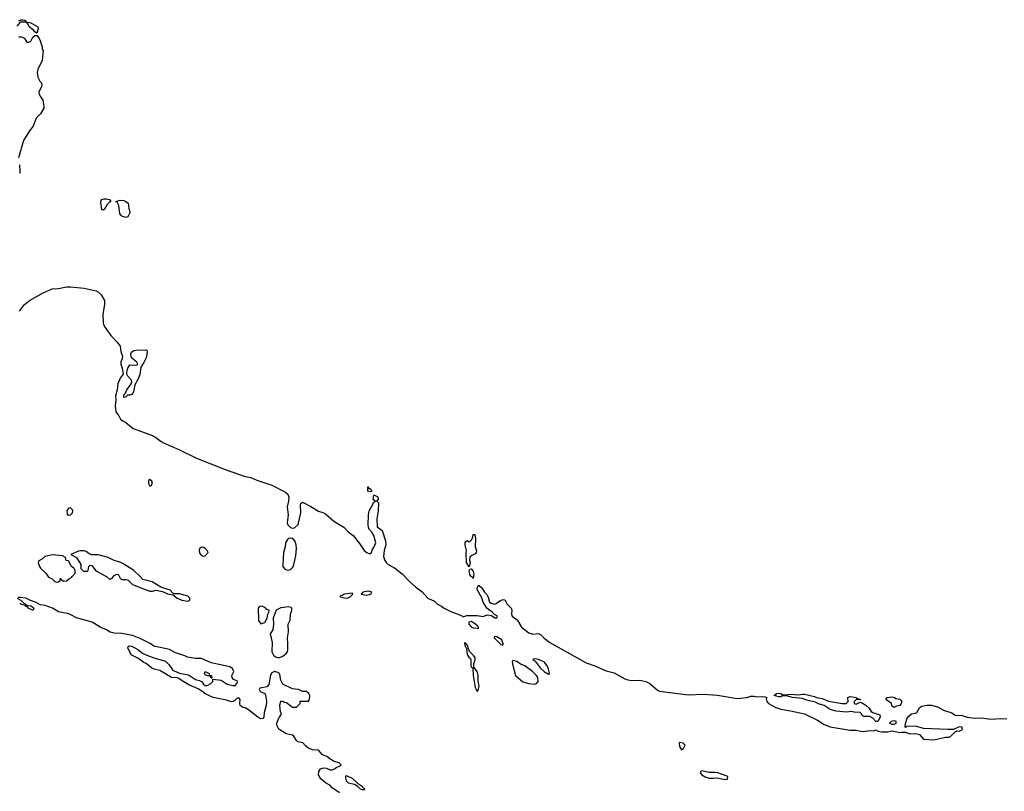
# Model space of a CAD drawing. Header units: inches. Extents: x 2348423 to 2474978, y 460702 to 613625.
# Tile 31 of 113: x 2365599 to 2375525, y 536904 to 544682. Entities that reach past the tile are written whole.
import ezdxf

# ---------------------------------------------------------------- set-up
doc = ezdxf.new("R2010")
doc.units = ezdxf.units.IN
doc.header["$MEASUREMENT"] = 0
for name, color, linetype in [('C3563', 7, 'Continuous'), ('C3564', 7, 'Continuous'), ('C3573', 7, 'Continuous')]:
    doc.layers.add(name, color=color, linetype=linetype)

msp = doc.modelspace()

# ---------------------------------------------------------------- linework, layer by layer
at = {"layer": 'C3563', "color": 5, "elevation": 40}
for points in [[(2366902.1, 540000), (2366910, 539981), (2366929.1, 539990.9), (2366932.4, 540000)], [(2368110.3, 540000), (2368132.5, 539992.5), (2368279.7, 539919.7), (2368300.4, 539900.4), (2368312.5, 539870), (2368310.1, 539830), (2368293.5, 539770), (2368304.7, 539690), (2368293.4, 539610), (2368300.1, 539590), (2368330, 539561.6), (2368350, 539556.7), (2368370, 539560.1), (2368405, 539595), (2368433.2, 539710), (2368428.4, 539791.6), (2368433.2, 539806.8), (2368450, 539819.8), (2368534.9, 539774.9), (2368610, 539727.5), (2368655.3, 539715.3), (2368680.8, 539700.8), (2368766.3, 539626.3), (2368865.8, 539565.8), (2368910, 539520.9), (2368961.6, 539481.6), (2369023.5, 539403.5), (2369070, 539332.7), (2369097.1, 539310), (2369130, 539298), (2369146, 539310), (2369154.5, 539345.5), (2369170, 539362.8), (2369189, 539410), (2369170, 539482), (2369150, 539517.2), (2369119, 539550), (2369112, 539590), (2369116, 539690), (2369122, 539730), (2369138, 539762), (2369150, 539774), (2369164.7, 539815.3), (2369186, 539830), (2369170, 539838), (2369162, 539850), (2369168.7, 539890), (2369174, 539890), (2369210, 539871.3), (2369214, 539850), (2369210, 539838), (2369194, 539830), (2369210, 539822), (2369214.8, 539810), (2369213, 539730), (2369200.3, 539650), (2369203.1, 539570), (2369252.5, 539532.5), (2369287.8, 539430), (2369290.3, 539390), (2369271.3, 539330), (2369267.7, 539270), (2369279.3, 539230), (2369291.9, 539210), (2369313.4, 539190), (2369377, 539157), (2369455.3, 539095.3), (2369530, 539016.6), (2369590, 538964.8), (2369656, 538916), (2369713.8, 538850), (2369781.3, 538821.3), (2369810, 538789.1), (2369850, 538770.4), (2369872.1, 538752.1), (2369953.2, 538713.2), (2370000, 538697.4)], [(2365574, 538850), (2365610, 538832), (2365639.6, 538799.6), (2365662, 538790), (2365662, 538782), (2365710, 538774), (2365730, 538761), (2365741, 538750), (2365734, 538730), (2365728, 538730), (2365685.2, 538750), (2365679.5, 538759.5), (2365658, 538770), (2365658, 538778), (2365608.7, 538790), (2365598.6, 538798.6)], [(2368821.3, 536890), (2368750, 536940.4), (2368725, 536965), (2368681.7, 536990), (2368635.1, 537030), (2368609.7, 537070), (2368614.9, 537105.1), (2368631.1, 537128.9), (2368650, 537138.7), (2368670, 537141.1), (2368690, 537137.6), (2368730, 537121.1), (2368750, 537120.3), (2368771.1, 537128.9), (2368790, 537143.8), (2368823.2, 537156.8), (2368839, 537170), (2368818, 537190), (2368770, 537204.2), (2368726, 537230), (2368695.1, 537255.1), (2368650, 537273.2), (2368610, 537318), (2368550, 537321.2), (2368510, 537339), (2368480.7, 537360.7), (2368452.1, 537392.1), (2368403.2, 537403.2), (2368390, 537415.3), (2368360.9, 537460.9), (2368350, 537469.2), (2368284.4, 537484.4), (2368210, 537532), (2368190, 537569.3), (2368189.9, 537590), (2368210, 537646), (2368218, 537650), (2368238, 537682), (2368229.3, 537709.3), (2368220.9, 537770), (2368230, 537811), (2368250, 537812), (2368263.6, 537803.6), (2368290, 537798), (2368350, 537752), (2368388, 537752), (2368426, 537790), (2368426, 537810), (2368430, 537814), (2368510, 537811.3), (2368517.5, 537822.5), (2368522.9, 537857.1), (2368522.4, 537870), (2368513, 537890), (2368490, 537909.5), (2368449.3, 537909.3), (2368410, 537931.8), (2368350, 537938), (2368250, 537982.4), (2368230, 538025.1), (2368220.9, 538080.9), (2368214, 538094), (2368202.5, 538102.5), (2368168.6, 538111.4), (2368140.1, 538099.9), (2368125.9, 538074.1), (2368110, 537979.7), (2368090, 537958.4), (2368018, 537942), (2368014, 537930), (2368022, 537910), (2368070, 537891), (2368077.5, 537877.5), (2368085.5, 537810), (2368082.4, 537770), (2368062.4, 537697.6), (2368058.4, 537650), (2368050, 537638), (2368030, 537636.2), (2368000.9, 537650), (2367904.9, 537724.9), (2367870, 537744.5), (2367848.3, 537748.3), (2367830, 537762.7), (2367822.7, 537770), (2367817.2, 537790), (2367822, 537830), (2367810, 537842), (2367790, 537842), (2367763.5, 537816.5), (2367750, 537809.2), (2367730, 537806.6), (2367682.7, 537822.7), (2367550, 537849.7), (2367504, 537870), (2367465.2, 537890), (2367435.1, 537915.1), (2367397.7, 537937.7), (2367310, 537972.3), (2367246.6, 538010), (2367202.7, 538042.7), (2367187.9, 538047.9), (2367130, 538052.7), (2367010, 538120.7), (2366954.5, 538134.5), (2366930, 538146), (2366873.8, 538193.8), (2366850, 538203.7), (2366790, 538247), (2366720.9, 538280.9), (2366689.3, 538350.7), (2366694.6, 538365.4), (2366706, 538370), (2366730, 538366.8), (2366790, 538333.4), (2366837.6, 538297.6), (2366864.1, 538284.1), (2366950, 538250.5), (2367059.9, 538219.9), (2367072.5, 538212.5), (2367101.4, 538181.4), (2367138, 538130), (2367150, 538121), (2367210, 538096), (2367298.8, 538078.8), (2367370, 538030.8), (2367410, 538021), (2367430, 538011.3), (2367450, 537984.7), (2367470, 537971.3), (2367490, 537972), (2367526, 537990), (2367546, 538010), (2367546, 538034), (2367630, 538022.8), (2367690, 537982.8), (2367748.9, 537971.1), (2367770, 537972), (2367788, 537990), (2367798, 538010), (2367750, 538035.3), (2367739, 538050), (2367737.2, 538070), (2367756, 538110), (2367742.9, 538142.9), (2367718.6, 538158.6), (2367530, 538200.7), (2367430, 538241.6), (2367370, 538243.7), (2367290, 538257), (2367264, 538270), (2367170, 538301.3), (2367110, 538332.8), (2366950, 538367.6), (2366912.3, 538392.3), (2366820.4, 538440.4), (2366734.5, 538474.5), (2366630, 538496.2), (2366550, 538499.3), (2366510, 538508.7), (2366475.3, 538530), (2366410, 538559.5), (2366328.7, 538610), (2366170, 538651.5), (2366121.1, 538681.1), (2366092.7, 538692.7), (2365990, 538714), (2365929, 538750), (2365855.5, 538775.5), (2365804.9, 538784.9), (2365757.2, 538810), (2365707.3, 538827.3), (2365662, 538850), (2365602, 538858), (2365583.6, 538856.4)]]:
    msp.add_lwpolyline(points, dxfattribs=at)
for points in [[(2369118, 539958), (2369130, 539958), (2369138, 539950), (2369150, 539928), (2369130, 539922), (2369108, 539930), (2369108, 539972)], [(2366110, 539760.9), (2366090, 539757.6), (2366073, 539730), (2366078, 539698), (2366090, 539687.3), (2366110, 539690.8), (2366132, 539710), (2366134.5, 539730), (2366130, 539742)], [(2368330, 539455.9), (2368309, 539451), (2368297.5, 539442.5), (2368279.4, 539410), (2368273.7, 539370), (2368256.6, 539310), (2368251, 539190), (2368252.9, 539170), (2368267, 539147), (2368290, 539135), (2368310, 539134.3), (2368330, 539141.2), (2368354.1, 539165.9), (2368363.6, 539190), (2368382.4, 539277.6), (2368389.5, 539350), (2368386.3, 539390), (2368373.8, 539430), (2368351.2, 539451.2)], [(2365930, 539286.6), (2365851.3, 539270), (2365818.8, 539241.2), (2365790, 539226), (2365784.7, 539210), (2365798, 539170), (2365810, 539152), (2365863.6, 539103.6), (2365890, 539062), (2365925.4, 539045.4), (2365950, 539022), (2365970, 539012), (2365990, 539014), (2366006, 539030), (2366010, 539054), (2366018, 539038), (2366043.6, 539023.6), (2366070, 539024.7), (2366090, 539042), (2366122, 539058), (2366126, 539070), (2366156.4, 539103.6), (2366158, 539130), (2366148, 539150), (2366122, 539170), (2366090, 539226), (2366068, 539230), (2366062, 539262), (2366030, 539279)], [(2366210, 539329), (2366190, 539324), (2366114, 539290), (2366170, 539262), (2366214, 539190), (2366214, 539150), (2366243.5, 539123.5), (2366278, 539122), (2366288, 539130), (2366295.3, 539170), (2366310, 539184.7), (2366330, 539178), (2366366.4, 539126.4), (2366474, 539070), (2366503.6, 539043.6), (2366510, 539042), (2366530, 539052), (2366550, 539081), (2366570, 539091), (2366590, 539092), (2366610, 539051.3), (2366622.8, 539042.8), (2366630, 539039.1), (2366670, 539040.7), (2366693.4, 539033.4), (2366736, 538990), (2366846.4, 538946.4), (2366910, 538923), (2366937.5, 538922.5), (2366970, 538931), (2367038.8, 538918.8), (2367090, 538896), (2367144.7, 538884.7), (2367184.7, 538850), (2367232, 538830), (2367290, 538819.1), (2367310, 538826.8), (2367314, 538830), (2367312.3, 538850), (2367292.7, 538870), (2367210, 538895.6), (2367155.3, 538895.3), (2367142, 538902), (2367114, 538930), (2367022.5, 538962.5), (2366935.5, 539015.5), (2366839, 539039), (2366813.2, 539070), (2366750, 539129.3), (2366650, 539194), (2366618, 539210), (2366550, 539231.8), (2366490, 539262.4), (2366390, 539287), (2366326.8, 539286.8), (2366298.9, 539298.9), (2366270, 539322), (2366248.9, 539328.9)], [(2367430, 539365.2), (2367410, 539348), (2367406.7, 539333.3), (2367410, 539306), (2367430, 539280.7), (2367450, 539274.8), (2367470, 539278), (2367498, 539310), (2367489.3, 539330), (2367470, 539352), (2367450, 539362.7)], [(2368950, 538902), (2368870, 538892.4), (2368850, 538877.6), (2368825.5, 538870), (2368830, 538864.9), (2368890, 538852.4), (2368910, 538855.5), (2368930, 538865.5), (2368957.2, 538890)], [(2369110, 538922.7), (2369058, 538910), (2369042, 538890), (2369090, 538880.7), (2369130, 538887.7), (2369138, 538890), (2369148.7, 538910)], [(2368030, 538771.3), (2368010, 538761), (2368002.9, 538750), (2368005.8, 538625.8), (2368030, 538592), (2368070, 538606), (2368095.1, 538650), (2368100.9, 538690), (2368111.1, 538708.9), (2368114, 538730), (2368090, 538738.2), (2368079.8, 538750), (2368050, 538768.1)], [(2368310, 538762), (2368230, 538752.1), (2368184.4, 538730), (2368152.6, 538650), (2368158.4, 538590), (2368151.5, 538531.5), (2368122.8, 538490), (2368142.6, 538402.6), (2368141.2, 538310), (2368156.4, 538276.4), (2368178.1, 538258.1), (2368210, 538251), (2368250, 538265.7), (2368286, 538294), (2368298, 538310), (2368302, 538330), (2368302.7, 538390), (2368297, 538450), (2368308.2, 538510), (2368305.7, 538590), (2368324.1, 538630), (2368329.8, 538690.2), (2368342.7, 538730), (2368342.7, 538750), (2368336.3, 538756.3)], [(2367530, 538046), (2367522, 538062), (2367508, 538068), (2367492, 538068), (2367470, 538078), (2367462, 538090), (2367469, 538111), (2367510, 538091.3), (2367512.7, 538072.7), (2367532, 538070), (2367534, 538046)], [(2368890, 537059), (2368884, 537056), (2368883.4, 537036.6), (2368890.4, 537010), (2368910, 536990.4), (2368975.5, 536975.5), (2368999.9, 536959.9), (2369030, 536928.2), (2369050, 536922), (2369070, 536922), (2369076.4, 536923.6), (2369075.3, 536930), (2369060.7, 536940.7), (2369056, 536950), (2369002.5, 536982.5), (2368999.3, 536990), (2368953.1, 537033.1), (2368910, 537053.6)]]:
    msp.add_lwpolyline(points, close=True, dxfattribs=at)
at = {"layer": 'C3564', "color": 5, "elevation": 40}
for points in [[(2365588.4, 544671.6), (2365610, 544682), (2365630, 544682), (2365650, 544678), (2365662, 544670), (2365659.6, 544660.4), (2365650, 544658), (2365603.6, 544656.4), (2365570, 544615.3)], [(2365590, 544510.6), (2365612, 544510), (2365639.9, 544499.9), (2365651, 544490), (2365670, 544456), (2365690, 544454.8), (2365710, 544466.8), (2365730, 544504.7), (2365750, 544522), (2365770, 544522), (2365790, 544498), (2365804, 544470), (2365824.7, 544410), (2365823.6, 544383.6), (2365834, 544370), (2365826.8, 544270), (2365781.2, 544178.8), (2365774, 544150), (2365781.1, 544101.1), (2365803, 544063), (2365816, 544050), (2365821, 544030), (2365818.8, 544010), (2365790.7, 543950), (2365794, 543930), (2365804, 543910), (2365831.8, 543871.8), (2365842.4, 543810), (2365840.4, 543790), (2365810, 543733.2), (2365766, 543690), (2365734.9, 543610), (2365698, 543562), (2365637.3, 543462.7), (2365587.7, 543290)], [(2365597.8, 543217.8), (2365601.3, 543150), (2365598.5, 543130)], [(2365596.4, 541743.5), (2365648.5, 541810), (2365698.8, 541850), (2365836.4, 541930), (2365926, 541970), (2365990, 541973.8), (2366070, 541988.8), (2366110, 541990.5), (2366250, 541977.3), (2366370, 541947.8), (2366394.8, 541934.8), (2366420.3, 541910), (2366453, 541850), (2366453.6, 541813.6), (2366437.8, 541710), (2366438.9, 541630), (2366445.2, 541610), (2366460.6, 541580.6), (2366517.9, 541497.9), (2366582.8, 541430), (2366610, 541390.4), (2366618.9, 541338.9), (2366633.5, 541290), (2366632.1, 541267.9), (2366618.4, 541230), (2366618.5, 541210), (2366631.2, 541170), (2366640.3, 541110), (2366611.5, 541070), (2366587.5, 541010), (2366582.1, 540950), (2366564.8, 540890), (2366567.8, 540850), (2366561.4, 540790), (2366567.8, 540730), (2366597.1, 540690), (2366614, 540654), (2366636.8, 540636.8), (2366670, 540622.8), (2366741.3, 540561.3), (2366939.1, 540490), (2366971.8, 540471.8), (2367024.2, 540430), (2367050, 540415), (2367203.8, 540350), (2367382.1, 540262.1), (2367670, 540148.8), (2367870, 540078.7), (2367930, 540067.3), (2367990, 540040.9), (2368110.3, 540000)], [(2366932.4, 540000), (2366936, 540010), (2366931.7, 540031.7), (2366910, 540048.7), (2366898, 540042), (2366898, 540010), (2366902.1, 540000)]]:
    msp.add_lwpolyline(points, dxfattribs=at)
for points in [[(2365672.7, 544652.7), (2365683.1, 544656.9), (2365710, 544650.6), (2365782, 544610), (2365784.7, 544590), (2365770, 544546), (2365750, 544558), (2365736.5, 544576.5), (2365694, 544610), (2365679.3, 544639.3), (2365662, 544658)], [(2366430, 542766), (2366427, 542770), (2366416.5, 542843.5), (2366419, 542861), (2366428, 542870), (2366450, 542874.9), (2366470, 542876.4), (2366504.7, 542870), (2366518, 542850), (2366500.3, 542839.7), (2366480.3, 542819.7), (2366450, 542766)], [(2366670, 542689.7), (2366630, 542700.9), (2366617.2, 542710), (2366609.6, 542730), (2366599.5, 542810), (2366582.7, 542842.7), (2366569.1, 542850.9), (2366610, 542862), (2366650, 542860.5), (2366670, 542850.6), (2366691.7, 542831.7), (2366699.5, 542779.5), (2366710, 542746), (2366707.3, 542730), (2366690, 542694)], [(2366710, 540895.6), (2366683.8, 540896.2), (2366670, 540881.2), (2366650, 540875.3), (2366650, 540901), (2366664.2, 540915.8), (2366677.6, 540950), (2366721.2, 541010), (2366729.4, 541030), (2366727, 541050), (2366690, 541089.6), (2366678.7, 541110), (2366678.9, 541130), (2366690, 541170.8), (2366710, 541202.4), (2366762, 541198), (2366778.6, 541201.4), (2366788.7, 541210), (2366781.2, 541230), (2366730, 541269.6), (2366722.9, 541282.9), (2366719.8, 541310), (2366725.6, 541330), (2366750, 541346), (2366770, 541351.8), (2366874.4, 541354.4), (2366882, 541350), (2366884.9, 541330), (2366872.2, 541272.2), (2366850, 541226), (2366819.8, 541180.2), (2366810, 541105.2), (2366790, 541055.1), (2366759.3, 541000.7), (2366747.2, 540930), (2366730, 540902.4)]]:
    msp.add_lwpolyline(points, close=True, dxfattribs=at)
at = {"layer": 'C3573', "color": 5, "elevation": 40}
for points in [[(2370130, 539166), (2370104.5, 539210), (2370099, 539310), (2370104, 539330), (2370090, 539386), (2370089.4, 539410.6), (2370096.4, 539423.6), (2370108, 539432), (2370123.6, 539423.6), (2370130, 539414), (2370156.4, 539443.6), (2370168, 539470), (2370170, 539494), (2370188, 539492), (2370194.8, 539450), (2370190.7, 539370), (2370203, 539330), (2370198.7, 539310), (2370190, 539298.4), (2370144.5, 539275.5), (2370135.3, 539264.7), (2370134, 539230), (2370139.1, 539210)], [(2370170, 539048.7), (2370162, 539062), (2370150, 539068.7), (2370137.2, 539090), (2370129.2, 539130), (2370136.4, 539143.6), (2370150, 539146), (2370170, 539122), (2370175.5, 539090)], [(2370150, 538614.5), (2370126, 538610), (2370127.7, 538590), (2370150, 538560.7), (2370170, 538550.8), (2370210, 538546.8), (2370226, 538550), (2370218, 538570), (2370194, 538590)], [(2370090, 538405.2), (2370083.1, 538396.9), (2370083.7, 538390), (2370090, 538364), (2370097.6, 538357.6), (2370102.3, 538342.3), (2370110, 538284), (2370130, 538250.7), (2370143, 538243), (2370147.4, 538227.4), (2370145.4, 538170), (2370150, 538154), (2370167.9, 538147.9), (2370170.4, 538070), (2370190, 537951.3), (2370210, 537911.3), (2370224, 537930), (2370229.4, 537970), (2370219.5, 538010), (2370219.6, 538070), (2370211.3, 538111.3), (2370176.4, 538156.4), (2370177.2, 538190), (2370189, 538230), (2370189, 538250), (2370177.2, 538270), (2370134.5, 538314.5), (2370121.7, 538341.7), (2370114, 538374)], [(2370390, 538466), (2370382, 538458), (2370382, 538450), (2370450, 538384.7), (2370462, 538382), (2370470, 538374), (2370474, 538390), (2370458, 538430), (2370410, 538462)], [(2370570, 538224), (2370563.8, 538210), (2370568.9, 538171.1), (2370595.3, 538070), (2370670, 538007.6), (2370730, 537990.7), (2370790, 537985.5), (2370810, 537991), (2370825.2, 538010), (2370822, 538050), (2370810, 538072.7), (2370769.2, 538110), (2370690, 538167.3), (2370646, 538186), (2370610, 538212.7)], [(2370790, 538239), (2370772, 538230), (2370794.8, 538214.8), (2370847.1, 538147.1), (2370890, 538108), (2370930, 538084.7), (2370938, 538090), (2370930, 538138), (2370917.2, 538170), (2370890, 538205.2), (2370827.3, 538232.7)], [(2373310, 537876), (2373370, 537882.8), (2373450, 537877.1), (2373490, 537884.4), (2373510, 537883.1), (2373610, 537860.7), (2373630.6, 537850.6), (2373690, 537840.5), (2373753.8, 537813.8), (2373890, 537790.4), (2373929.3, 537790.7), (2373941.2, 537798.8), (2373949, 537810), (2373948.7, 537850), (2373970, 537860.7), (2374034, 537850), (2374038, 537838), (2374070, 537834), (2374070, 537826), (2374030, 537828), (2374012, 537810), (2374012, 537790), (2374030, 537781), (2374070, 537802), (2374090, 537794.8), (2374132, 537770), (2374163.6, 537743.6), (2374182, 537710), (2374198, 537698), (2374270, 537674), (2374274, 537650), (2374250, 537608), (2374230, 537606), (2374200.2, 537640.2), (2374170, 537659), (2374110, 537657.2), (2374101.5, 537661.5), (2374090, 537669), (2374085.6, 537685.6), (2374070, 537699), (2374010, 537702), (2373989, 537709), (2373930, 537702.9), (2373830, 537712), (2373770, 537729.4), (2373709.7, 537769.7), (2373650, 537786), (2373621.2, 537801.2), (2373530, 537823), (2373490, 537840.7), (2373389.7, 537849.7), (2373330, 537866), (2373290, 537865.2), (2373270, 537857.2), (2373250, 537856), (2373206, 537870), (2373228, 537890), (2373250, 537894), (2373272, 537890), (2373290, 537878)], [(2374410, 537748), (2374390, 537766), (2374388, 537790), (2374328.7, 537830), (2374345.2, 537850), (2374390, 537857.6), (2374416, 537850), (2374430, 537838.8), (2374472.8, 537832.8), (2374490, 537812), (2374486, 537790), (2374472, 537770), (2374438, 537762)], [(2374390, 537578), (2374368.7, 537590), (2374386, 537610), (2374410, 537618), (2374432, 537610), (2374430, 537588), (2374410, 537578)], [(2372250, 537395.3), (2372246, 537390), (2372250, 537354), (2372270, 537322), (2372290, 537334), (2372306, 537370), (2372286, 537390)], [(2372471.1, 537108.9), (2372460.7, 537099.3), (2372458.8, 537090), (2372474.8, 537070), (2372510, 537048.5), (2372550, 537037.3), (2372590, 537034.8), (2372630, 537038.8), (2372710, 537024), (2372730, 537027.3), (2372735.3, 537030), (2372739, 537050), (2372730, 537057.2), (2372638, 537090), (2372605.2, 537094.8), (2372550, 537094.5)]]:
    msp.add_lwpolyline(points, close=True, dxfattribs=at)
msp.add_lwpolyline([(2370000, 538697.4), (2370010, 538694), (2370062, 538670), (2370070, 538662), (2370105.4, 538674.6), (2370143.5, 538676.5), (2370210, 538676.9), (2370270, 538667.2), (2370310, 538682.6), (2370355.5, 538675.5), (2370390, 538651.3), (2370410, 538654), (2370414, 538670), (2370385.6, 538685.6), (2370362.7, 538710), (2370308.6, 538748.6), (2370270, 538809.2), (2370255.8, 538855.8), (2370215.1, 538930), (2370209.5, 538950), (2370222, 538978), (2370230, 538978), (2370256.1, 538956.1), (2370282.8, 538910), (2370307.9, 538887.9), (2370321.1, 538861.1), (2370334.8, 538810), (2370350, 538799.1), (2370390, 538791.3), (2370410, 538802), (2370434.6, 538825.4), (2370445.4, 538825.4), (2370470, 538836), (2370490, 538834), (2370512.4, 538790), (2370553.4, 538750), (2370561.1, 538730), (2370556.3, 538690), (2370564.9, 538670), (2370613.4, 538633.4), (2370657.2, 538557.2), (2370730, 538501.5), (2370770, 538488.8), (2370830, 538495.5), (2370850, 538484.4), (2370886, 538446), (2370943.1, 538403.1), (2371310, 538198.6), (2371396.5, 538170), (2371510, 538116.8), (2371590, 538097.8), (2371699, 538039), (2371727.8, 538027.8), (2371770, 538021.9), (2371850, 538023.7), (2371910, 538011.3), (2371950, 537989.1), (2372030, 537923.6), (2372050, 537913.3), (2372337.8, 537877.8), (2372490, 537882), (2372632.4, 537872.4), (2372830, 537838), (2372930, 537850.5), (2372970, 537863.8), (2373002.8, 537862.8), (2373030, 537856), (2373090, 537858.8), (2373114.8, 537854.8), (2373132, 537850), (2373125.4, 537834.6), (2373130.8, 537810), (2373147.3, 537790), (2373220.5, 537750), (2373270, 537733.6), (2373370, 537716.5), (2373510, 537684), (2373642.5, 537622.5), (2373710, 537576.9), (2373770, 537554), (2373970, 537521.1), (2374030, 537520.3), (2374090, 537507.6), (2374178, 537518), (2374210, 537512), (2374230, 537522), (2374254, 537510), (2374290, 537503), (2374350, 537502), (2374390, 537512), (2374410, 537511.3), (2374470, 537496), (2374490, 537501), (2374530, 537501), (2374570, 537484), (2374630, 537485.5), (2374670, 537477.3), (2374710.7, 537430.7), (2374815.5, 537424.5), (2374930, 537450.8), (2374968.9, 537451.1), (2374983.1, 537456.9), (2375030, 537502), (2375048, 537512), (2375070, 537511.3), (2375095.5, 537524.5), (2375102, 537530), (2375095.3, 537550), (2375070, 537555.1), (2375012, 537528), (2374954, 537526), (2374710, 537538), (2374630, 537559.3), (2374542, 537558), (2374530, 537548), (2374526, 537550), (2374527.3, 537587.3), (2374549, 537650), (2374590, 537684), (2374629.4, 537690.6), (2374642, 537698), (2374670, 537744.7), (2374690, 537761), (2374746.8, 537773.2), (2374790, 537772.7), (2374850, 537754.9), (2374910, 537722), (2374994, 537694), (2375030, 537670.8), (2375050, 537667.3), (2375090, 537670.6), (2375150, 537650.5), (2375230, 537640.5), (2375294.8, 537645.2), (2375390, 537630.4), (2375490, 537636.3), (2375550, 537633.4)], dxfattribs=at)

doc.saveas('drawing.dxf')
